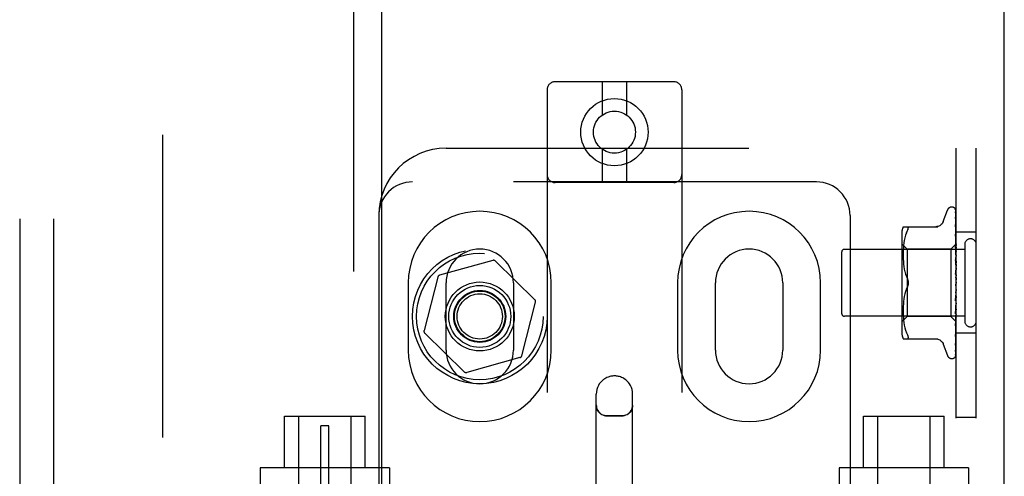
# Model space of a CAD drawing. Header units: inches. Extents: x 0 to 204, y 0 to 132.
# Tile 47 of 118: x 98.57 to 102.23, y 50.99 to 52.69. Entities that reach past the tile are written whole.
import ezdxf

# ---------------------------------------------------------------- set-up
doc = ezdxf.new("R2010")
doc.units = ezdxf.units.IN
doc.header["$LTSCALE"] = 11.243375
doc.header["$MEASUREMENT"] = 0
doc.linetypes.add('HIDDEN', pattern=[0.2, 0.1, -0.1])
doc.layers.get('0').update_dxf_attribs({"linetype": 'CONTINUOUS'})
for name, color, linetype in [('DEFAULT_2', 8, 'HIDDEN'), ('DOOR_ASSEMBLY', 7, 'CONTINUOUS'), ('SUBPANEL', 7, 'CONTINUOUS')]:
    doc.layers.add(name, color=color, linetype=linetype)

msp = doc.modelspace()

# ---------------------------------------------------------------- linework, layer by layer
at = {"color": 3, "linetype": 'Continuous'}
msp.add_line((102.2288, 9.5635), (102.2288, 89.3555), dxfattribs=at)
at = {"layer": 'DEFAULT_2', "color": 8, "linetype": 'HIDDEN'}
for p, q in [((99.1038, 12.9075), (99.1038, 86.0115)), ((101.001, 52.4567), (100.561, 52.4567)), ((100.736, 52.4567), (100.736, 52.3329)), ((100.826, 52.4567), (100.826, 52.3329)), ((100.531, 52.4267), (100.531, 46.9262)), ((101.031, 52.4267), (101.031, 46.9262)), ((100.156, 52.2095), (102.1248, 52.2095)), ((100.736, 52.2055), (100.736, 52.0817)), ((100.826, 52.2055), (100.826, 52.0817)), ((102.0498, 46.7095), (102.0498, 52.2095)), ((102.1248, 46.7095), (102.1248, 52.2095)), ((101.531, 52.0845), (100.031, 52.0845)), ((101.001, 52.0817), (100.561, 52.0817)), ((99.906, 51.9595), (99.906, 46.9595)), ((101.656, 51.9595), (101.656, 46.9595)), ((102.0022, 51.9375), (102.0176, 51.9798)), ((102.0333, 51.9908), (102.0341, 51.9908)), ((102.0471, 51.9812), (102.049, 51.8523)), ((102.0471, 51.9719), (102.049, 51.8472)), ((102.0471, 51.9702), (102.049, 51.8471)), ((102.0471, 51.9537), (102.0471, 51.9532)), ((102.0471, 51.9532), (102.049, 51.8371)), ((102.0471, 51.9503), (102.049, 51.8369)), ((102.0471, 51.9258), (102.0471, 51.9257)), ((102.0479, 51.9197), (102.0471, 51.9258)), ((102.0471, 51.9257), (102.049, 51.8224)), ((102.0471, 51.9218), (102.049, 51.8221)), ((102.0472, 51.9216), (102.0471, 51.9218)), ((102.0487, 51.9126), (102.0479, 51.9197)), ((101.8477, 51.8891), (101.8477, 51.5299)), ((101.8533, 51.9179), (101.9825, 51.9179)), ((101.862, 51.886), (101.8595, 51.8766)), ((101.8651, 51.8948), (101.862, 51.886)), ((101.8651, 51.8948), (101.8687, 51.9033)), ((101.8687, 51.9033), (101.8699, 51.906)), ((101.8709, 51.9085), (101.8699, 51.906)), ((102.0471, 51.8902), (102.0471, 51.8903)), ((102.0471, 51.8903), (102.049, 51.8036)), ((102.0483, 51.8789), (102.0471, 51.8902)), ((102.0471, 51.8856), (102.049, 51.8032)), ((102.1248, 51.897), (102.0498, 51.897)), ((101.8677, 51.8348), (101.8477, 51.8548)), ((101.8549, 51.8482), (101.8541, 51.8392)), ((101.856, 51.8576), (101.8549, 51.8481)), ((101.8575, 51.8671), (101.856, 51.8575)), ((101.8595, 51.8766), (101.8575, 51.867)), ((102.0498, 51.8538), (102.0308, 51.8348)), ((102.0471, 51.8481), (102.0471, 51.8484)), ((102.0471, 51.8484), (102.049, 51.7814)), ((102.0488, 51.8312), (102.0471, 51.8481)), ((102.0491, 51.8708), (102.0483, 51.8789)), ((102.049, 51.8524), (102.049, 51.8523)), ((102.049, 51.8523), (102.049, 51.8524)), ((102.0498, 51.8502), (102.049, 51.8473)), ((102.049, 51.8471), (102.049, 51.8473)), ((102.049, 51.8472), (102.049, 51.8471)), ((102.0498, 51.8645), (102.0491, 51.8708)), ((102.0818, 51.8515), (102.0818, 51.5675)), ((101.6248, 51.8235), (101.6248, 51.5955)), ((102.0818, 51.8335), (101.6348, 51.8335)), ((101.8536, 51.8307), (101.8533, 51.8222)), ((101.8533, 51.8223), (101.8533, 51.8139)), ((101.8533, 51.814), (101.8533, 51.8054)), ((101.8541, 51.8393), (101.8536, 51.8306)), ((102.0308, 51.8348), (101.8677, 51.8348)), ((101.8677, 51.8348), (101.8677, 51.5843)), ((102.0308, 51.8348), (102.0308, 51.5843)), ((102.0471, 51.8429), (102.049, 51.7809)), ((102.0498, 51.8201), (102.0488, 51.8312)), ((102.0498, 51.8417), (102.049, 51.8372)), ((102.049, 51.8369), (102.049, 51.8372)), ((102.049, 51.8371), (102.049, 51.8369)), ((102.0498, 51.8333), (102.049, 51.8369)), ((102.0498, 51.8283), (102.049, 51.8225)), ((102.049, 51.8221), (102.049, 51.8225)), ((102.049, 51.8224), (102.049, 51.8221)), ((102.0498, 51.817), (102.049, 51.8221)), ((102.0498, 51.8107), (102.049, 51.8037)), ((100.3293, 51.7927), (100.1319, 51.7376)), ((100.4854, 51.6468), (100.339, 51.7902)), ((101.8533, 51.8056), (101.8536, 51.7968)), ((101.8536, 51.797), (101.8541, 51.788)), ((101.8541, 51.7882), (101.8549, 51.7789)), ((101.8549, 51.779), (101.856, 51.7696)), ((102.0471, 51.8012), (102.0471, 51.8014)), ((102.0471, 51.8014), (102.049, 51.7565)), ((102.0471, 51.8011), (102.0498, 51.7716)), ((102.0471, 51.7954), (102.049, 51.7559)), ((102.049, 51.8032), (102.049, 51.8037)), ((102.049, 51.8036), (102.049, 51.8033)), ((102.0498, 51.7969), (102.049, 51.8033)), ((102.0498, 51.7894), (102.049, 51.7815)), ((102.049, 51.7813), (102.049, 51.7815)), ((102.049, 51.7814), (102.049, 51.781)), ((102.049, 51.7809), (102.049, 51.7813)), ((102.0498, 51.7736), (102.049, 51.781)), ((101.856, 51.7697), (101.8575, 51.7602)), ((101.8575, 51.7603), (101.8595, 51.7508)), ((101.8595, 51.7509), (101.862, 51.7416)), ((101.8619, 51.7416), (101.865, 51.7327)), ((102.0471, 51.7509), (102.0498, 51.721)), ((102.0472, 51.7444), (102.0482, 51.7363)), ((102.0498, 51.7653), (102.049, 51.7567)), ((102.049, 51.7559), (102.049, 51.7567)), ((102.049, 51.7565), (102.049, 51.7562)), ((102.0498, 51.748), (102.049, 51.7562)), ((102.0498, 51.7391), (102.049, 51.7302)), ((100.0154, 51.7095), (100.0154, 51.4595)), ((100.1249, 51.7304), (100.0739, 51.5319)), ((100.156, 51.4595), (100.156, 51.7095)), ((100.406, 51.7095), (100.406, 51.4595)), ((100.5466, 51.4595), (100.5466, 51.7095)), ((101.0154, 51.7095), (101.0154, 51.4595)), ((101.156, 51.4595), (101.156, 51.7095)), ((101.406, 51.7095), (101.406, 51.4595)), ((101.5466, 51.4595), (101.5466, 51.7095)), ((101.865, 51.7327), (101.8687, 51.7241)), ((102.0488, 51.7039), (102.0488, 51.704)), ((102.0489, 51.7041), (102.049, 51.7042)), ((102.0489, 51.7041), (102.0489, 51.7041)), ((102.0498, 51.7118), (102.049, 51.703)), ((102.049, 51.7042), (102.0491, 51.7043)), ((102.0498, 51.6935), (102.049, 51.7024)), ((102.0498, 51.706), (102.0496, 51.7056)), ((101.8595, 51.6683), (101.8575, 51.6588)), ((101.862, 51.6775), (101.8595, 51.6682)), ((101.865, 51.6863), (101.8687, 51.6949)), ((102.049, 51.6763), (102.0471, 51.6487)), ((102.049, 51.6758), (102.0471, 51.6425)), ((102.0471, 51.6427), (102.0498, 51.6726)), ((102.0498, 51.6845), (102.049, 51.676)), ((102.049, 51.6763), (102.049, 51.6754)), ((102.049, 51.6758), (102.049, 51.676)), ((102.0498, 51.6667), (102.049, 51.6754)), ((100.4371, 51.4386), (100.4881, 51.6371)), ((101.8541, 51.6311), (101.8536, 51.622)), ((101.8549, 51.6402), (101.8541, 51.6309)), ((101.856, 51.6495), (101.8549, 51.64)), ((101.8575, 51.6589), (101.856, 51.6493)), ((102.049, 51.6504), (102.0471, 51.5994)), ((102.049, 51.6498), (102.0471, 51.5936)), ((102.0471, 51.6425), (102.0471, 51.6427)), ((102.049, 51.6266), (102.0471, 51.5541)), ((102.0498, 51.658), (102.049, 51.6502)), ((102.049, 51.6504), (102.049, 51.6497)), ((102.049, 51.6498), (102.049, 51.6502)), ((102.0498, 51.6414), (102.049, 51.6497)), ((102.0498, 51.6335), (102.049, 51.6265)), ((102.049, 51.6266), (102.049, 51.6261)), ((102.049, 51.6262), (102.049, 51.6265)), ((101.8536, 51.6222), (101.8533, 51.6134)), ((101.8533, 51.6136), (101.8533, 51.605)), ((101.8533, 51.6052), (101.8533, 51.5967)), ((101.8533, 51.5969), (101.8536, 51.5884)), ((102.049, 51.6262), (102.0471, 51.549)), ((102.0471, 51.5939), (102.0498, 51.6228)), ((102.049, 51.6059), (102.0471, 51.5145)), ((102.049, 51.6056), (102.0471, 51.5101)), ((102.0471, 51.5936), (102.0471, 51.5939)), ((102.0498, 51.6186), (102.049, 51.6261)), ((102.0498, 51.6116), (102.049, 51.6059)), ((102.049, 51.6059), (102.049, 51.6055)), ((102.049, 51.6056), (102.049, 51.6059)), ((102.0498, 51.599), (102.049, 51.6055)), ((102.0498, 51.5934), (102.049, 51.589)), ((102.0818, 51.5855), (101.6348, 51.5855)), ((101.8677, 51.5843), (101.8477, 51.5643)), ((101.8536, 51.5885), (101.8541, 51.5798)), ((101.8541, 51.5798), (101.8549, 51.5709)), ((101.8549, 51.5709), (101.856, 51.5615)), ((101.856, 51.5615), (101.8575, 51.552)), ((102.0308, 51.5843), (101.8677, 51.5843)), ((102.049, 51.566), (102.0308, 51.5843)), ((102.049, 51.589), (102.0471, 51.482)), ((102.049, 51.5887), (102.0471, 51.4786)), ((102.049, 51.5764), (102.0471, 51.4577)), ((102.049, 51.5762), (102.0471, 51.4553)), ((102.049, 51.5687), (102.0471, 51.4413)), ((102.0487, 51.5654), (102.0498, 51.5761)), ((102.049, 51.589), (102.049, 51.5887)), ((102.049, 51.5887), (102.049, 51.589)), ((102.0498, 51.5835), (102.049, 51.5887)), ((102.0498, 51.5793), (102.049, 51.5764)), ((102.049, 51.5764), (102.049, 51.5762)), ((102.049, 51.5762), (102.049, 51.5764)), ((102.0498, 51.5725), (102.049, 51.5762)), ((102.049, 51.5686), (102.049, 51.5687)), ((102.049, 51.5687), (102.049, 51.5686)), ((102.0498, 51.5653), (102.049, 51.5661)), ((102.049, 51.5661), (102.049, 51.566)), ((100.0766, 51.5223), (100.223, 51.3789)), ((101.8575, 51.552), (101.8595, 51.5424)), ((101.8595, 51.5425), (101.862, 51.533)), ((101.862, 51.5331), (101.8651, 51.5242)), ((101.8651, 51.5242), (101.8687, 51.5158)), ((102.0471, 51.549), (102.0471, 51.5492)), ((102.0483, 51.5207), (102.0491, 51.5283)), ((102.0491, 51.5283), (102.0498, 51.5343)), ((102.1248, 51.522), (102.0498, 51.522)), ((101.8533, 51.5012), (101.9825, 51.5012)), ((101.8699, 51.5014), (101.8687, 51.5012)), ((102.0022, 51.4815), (102.0176, 51.4392)), ((102.0471, 51.5101), (102.0471, 51.5102)), ((102.0471, 51.4783), (102.0479, 51.4838)), ((102.0471, 51.482), (102.0471, 51.4817)), ((102.0471, 51.4553), (102.047, 51.4546)), ((102.0471, 51.4786), (102.0471, 51.4784)), ((102.0471, 51.4784), (102.0471, 51.4783)), ((100.4301, 51.4315), (100.2327, 51.3764)), ((102.0333, 51.4283), (102.0341, 51.4283)), ((102.0454, 51.4328), (102.0455, 51.4328)), ((100.7135, 50.1866), (100.7135, 51.2961)), ((100.8485, 50.1866), (100.8485, 51.2961)), ((99.556, 51.2145), (99.856, 51.2145)), ((99.556, 51.0215), (99.556, 51.2145)), ((99.6085, 50.772), (99.6085, 51.2145)), ((99.8035, 50.772), (99.8035, 51.2145)), ((99.856, 51.0215), (99.856, 51.2145)), ((100.7535, 51.2155), (100.8085, 51.2155)), ((101.706, 51.2145), (102.006, 51.2145)), ((101.706, 51.0215), (101.706, 51.2145)), ((101.7585, 50.772), (101.7585, 51.2145)), ((101.9535, 50.772), (101.9535, 51.2145)), ((102.006, 51.0215), (102.006, 51.2145)), ((102.1248, 51.2095), (102.0498, 51.2095)), ((99.721, 51.1785), (99.691, 51.1785)), ((99.691, 50.9285), (99.691, 51.1785)), ((99.721, 50.9285), (99.721, 51.1785)), ((99.946, 51.0215), (99.466, 51.0215)), ((99.466, 51.0215), (99.466, 50.772)), ((99.946, 51.0215), (99.946, 50.9595)), ((102.096, 51.0215), (101.616, 51.0215)), ((101.616, 51.0215), (101.616, 50.9595)), ((102.096, 51.0215), (102.096, 50.772))]:
    msp.add_line(p, q, dxfattribs=at)
for points in [[(102.0464, 51.9834), (102.0463, 51.9834), (102.0463, 51.9835), (102.0463, 51.9834), (102.0464, 51.9833), (102.0466, 51.983), (102.0467, 51.9826), (102.0469, 51.9821), (102.047, 51.9816), (102.0471, 51.981), (102.0471, 51.9806)], [(102.0464, 51.9839), (102.0466, 51.9835), (102.0468, 51.983), (102.047, 51.9824), (102.0471, 51.9818), (102.0471, 51.9811)], [(102.0498, 51.9741), (102.0494, 51.9757), (102.0489, 51.9773), (102.0485, 51.9789), (102.048, 51.9803), (102.0475, 51.9817), (102.0469, 51.983), (102.0464, 51.9839)], [(102.0498, 51.9773), (102.0497, 51.9775), (102.0494, 51.9782), (102.0491, 51.9788), (102.0488, 51.9794), (102.0485, 51.98), (102.0482, 51.9806), (102.0479, 51.9811), (102.0476, 51.9816), (102.0473, 51.982), (102.0471, 51.9824), (102.0468, 51.9827), (102.0464, 51.9834)], [(102.047, 51.9713), (102.047, 51.9714), (102.0469, 51.9716), (102.0469, 51.9716), (102.0469, 51.9715), (102.047, 51.9712), (102.0471, 51.9709), (102.0471, 51.9704), (102.0471, 51.9702)], [(102.047, 51.973), (102.047, 51.9728), (102.0471, 51.9724), (102.0471, 51.9719)], [(102.0498, 51.9592), (102.0495, 51.9609), (102.0491, 51.9632), (102.0487, 51.9654), (102.0482, 51.9676), (102.0478, 51.9696), (102.0473, 51.9717), (102.047, 51.973)], [(102.0473, 51.9708), (102.0471, 51.9712), (102.047, 51.9713)], [(102.0498, 51.9656), (102.0497, 51.9658), (102.0494, 51.9665), (102.0491, 51.9672), (102.0489, 51.9678), (102.0486, 51.9684), (102.0483, 51.969), (102.048, 51.9695), (102.0477, 51.97), (102.0473, 51.9708)], [(102.0498, 51.9797), (102.0494, 51.9807), (102.049, 51.9816), (102.0489, 51.9817)], [(102.002, 51.937), (102.0013, 51.9351), (101.9996, 51.9319), (101.9974, 51.9288), (101.9949, 51.9261), (101.9921, 51.9236), (101.9889, 51.9216), (101.9855, 51.92), (101.982, 51.9188), (101.9783, 51.9181), (101.9746, 51.9179)], [(102.0498, 51.9353), (102.0495, 51.9373), (102.0491, 51.9402), (102.0487, 51.9431), (102.0483, 51.946), (102.0479, 51.9489), (102.0474, 51.9517), (102.0471, 51.9537)], [(102.0471, 51.9507), (102.0471, 51.9508), (102.0471, 51.9508), (102.0471, 51.9508), (102.0471, 51.9506), (102.0471, 51.9503)], [(102.0477, 51.9494), (102.0475, 51.9499), (102.0473, 51.9503), (102.0472, 51.9506), (102.0471, 51.9507)], [(102.0498, 51.9154), (102.0495, 51.916), (102.0492, 51.9169), (102.0488, 51.9177), (102.0485, 51.9185), (102.0481, 51.9192), (102.0478, 51.9199), (102.0476, 51.9205), (102.0474, 51.921), (102.0472, 51.9214), (102.0472, 51.9216)], [(102.0498, 51.9447), (102.0496, 51.9452), (102.0493, 51.946), (102.0489, 51.9468), (102.0486, 51.9475), (102.0483, 51.9482), (102.0477, 51.9494)], [(101.8687, 51.9179), (101.8699, 51.9177), (101.8709, 51.9171), (101.8716, 51.9163), (101.872, 51.9153), (101.8721, 51.9139)], [(101.8709, 51.9085), (101.8716, 51.9106), (101.872, 51.9124), (101.8721, 51.9139)], [(102.0483, 51.8822), (102.048, 51.8829), (102.0477, 51.8835), (102.0475, 51.8841), (102.0473, 51.8846), (102.0472, 51.885), (102.0471, 51.8854), (102.0471, 51.8856)], [(102.0498, 51.9034), (102.0495, 51.9056), (102.0487, 51.9126)], [(102.0498, 51.8787), (102.0496, 51.8792), (102.0493, 51.88), (102.0489, 51.8807), (102.0483, 51.8822)], [(102.0498, 51.8537), (102.0496, 51.8534), (102.0494, 51.8531), (102.0492, 51.8528), (102.049, 51.8524)], [(102.0498, 51.8534), (102.0495, 51.8531), (102.0493, 51.8528), (102.0491, 51.8526), (102.049, 51.8525), (102.049, 51.8524), (102.049, 51.8524)], [(102.0498, 51.8528), (102.0495, 51.8526), (102.0493, 51.8524), (102.0491, 51.8523), (102.049, 51.8523), (102.049, 51.8523), (102.049, 51.8523)], [(102.0498, 51.852), (102.0496, 51.8521), (102.0494, 51.8522), (102.0492, 51.8523), (102.049, 51.8523)], [(102.0498, 51.8488), (102.0495, 51.8484), (102.0493, 51.8481), (102.0491, 51.8477), (102.049, 51.8475), (102.049, 51.8473), (102.049, 51.8472)], [(102.0498, 51.847), (102.0495, 51.8469), (102.0493, 51.8468), (102.0491, 51.8469), (102.049, 51.8469), (102.049, 51.8471)], [(102.0498, 51.8451), (102.0496, 51.8456), (102.0494, 51.8462), (102.0492, 51.8467), (102.049, 51.8471)], [(102.0491, 51.8376), (102.0484, 51.8391), (102.048, 51.8398), (102.0477, 51.8405), (102.0475, 51.8412), (102.0473, 51.8418), (102.0472, 51.8424), (102.0471, 51.8428), (102.0471, 51.8429)], [(102.0498, 51.8392), (102.0495, 51.8387), (102.0493, 51.8383), (102.0491, 51.8379), (102.049, 51.8375), (102.049, 51.8372), (102.049, 51.8371)], [(102.0498, 51.8362), (102.0495, 51.8362), (102.0493, 51.8363), (102.0491, 51.8364), (102.049, 51.8366), (102.049, 51.8369)], [(102.0498, 51.8249), (102.0495, 51.8244), (102.0493, 51.8239), (102.0491, 51.8234), (102.049, 51.8229), (102.049, 51.8225), (102.049, 51.8224)], [(102.0498, 51.8208), (102.0495, 51.821), (102.0493, 51.8212), (102.0491, 51.8214), (102.049, 51.8217), (102.049, 51.8221)], [(102.0498, 51.836), (102.0494, 51.8368), (102.0491, 51.8376)], [(102.0498, 51.7889), (102.0497, 51.7891), (102.0494, 51.7897), (102.0491, 51.7903), (102.0487, 51.7909), (102.0484, 51.7915), (102.0481, 51.7921), (102.0478, 51.7928), (102.0475, 51.7935), (102.0473, 51.7942), (102.0472, 51.7948), (102.0471, 51.7954)], [(102.0498, 51.8065), (102.0495, 51.8059), (102.0493, 51.8053), (102.0491, 51.8048), (102.049, 51.8042), (102.049, 51.8037), (102.049, 51.8036)], [(102.0498, 51.8014), (102.0495, 51.8017), (102.0493, 51.802), (102.0491, 51.8024), (102.049, 51.8028), (102.049, 51.8032)], [(102.0498, 51.7845), (102.0495, 51.7839), (102.0493, 51.7833), (102.0491, 51.7827), (102.049, 51.7821), (102.049, 51.7816), (102.049, 51.7814)], [(102.0498, 51.7787), (102.0495, 51.7791), (102.0493, 51.7794), (102.0491, 51.7798), (102.049, 51.7803), (102.049, 51.7808), (102.049, 51.7809)], [(102.0498, 51.7391), (102.0497, 51.7393), (102.0494, 51.7396), (102.0492, 51.74), (102.0489, 51.7404), (102.0487, 51.7408), (102.0484, 51.7412), (102.0481, 51.7417), (102.0478, 51.7422), (102.0476, 51.7428), (102.0474, 51.7434), (102.0472, 51.7441), (102.0472, 51.7445)], [(102.0482, 51.7363), (102.0488, 51.7312), (102.049, 51.729)], [(102.0498, 51.7598), (102.0495, 51.7592), (102.0493, 51.7586), (102.0491, 51.758), (102.049, 51.7574), (102.049, 51.7568), (102.049, 51.7565)], [(102.0498, 51.7535), (102.0495, 51.754), (102.0493, 51.7545), (102.0491, 51.755), (102.049, 51.7555), (102.049, 51.7559)], [(101.8687, 51.7241), (101.8693, 51.7228), (101.8698, 51.7215), (101.8703, 51.7201), (101.8708, 51.7187)], [(101.8721, 51.7095), (101.872, 51.7119), (101.8717, 51.7143), (101.8713, 51.7168), (101.8706, 51.7193), (101.8697, 51.7217), (101.8687, 51.7241)], [(101.8687, 51.6949), (101.8697, 51.6973), (101.8706, 51.6997), (101.8713, 51.7022), (101.8717, 51.7047), (101.872, 51.7071), (101.8721, 51.7095)], [(101.8721, 51.7095), (101.8721, 51.7076), (101.8719, 51.7057), (101.8716, 51.7038), (101.8712, 51.7018), (101.8707, 51.7), (101.8701, 51.6982), (101.8694, 51.6965), (101.8687, 51.6949)], [(101.8712, 51.7172), (101.8715, 51.7156), (101.8718, 51.7141), (101.872, 51.7125), (101.8721, 51.711), (101.8721, 51.7095)], [(102.0482, 51.7032), (102.048, 51.7029), (102.0478, 51.7025), (102.0476, 51.702), (102.0474, 51.7015), (102.0472, 51.7009), (102.0472, 51.7003), (102.0471, 51.6997), (102.0471, 51.6992)], [(102.0496, 51.7056), (102.0494, 51.7052), (102.0491, 51.7048), (102.0489, 51.7043), (102.0487, 51.7039), (102.0484, 51.7035), (102.0482, 51.7032)], [(102.049, 51.7042), (102.049, 51.7042), (102.0489, 51.7041), (102.0488, 51.704), (102.0486, 51.7038), (102.0484, 51.7035), (102.0482, 51.7032)], [(102.0482, 51.7032), (102.0483, 51.7033), (102.0483, 51.7034), (102.0484, 51.7035), (102.0485, 51.7036)], [(102.0486, 51.7037), (102.0486, 51.7038), (102.0487, 51.7039)], [(102.0498, 51.7333), (102.0495, 51.7328), (102.0493, 51.7321), (102.0491, 51.7315), (102.049, 51.7309), (102.049, 51.7303), (102.049, 51.7297)], [(102.049, 51.729), (102.049, 51.7296), (102.049, 51.7302)], [(102.0498, 51.7267), (102.0495, 51.7273), (102.0493, 51.7278), (102.0491, 51.7284), (102.049, 51.729)], [(102.0496, 51.7056), (102.0495, 51.7054), (102.0493, 51.7049), (102.0491, 51.7043), (102.049, 51.7037), (102.049, 51.703), (102.049, 51.7024)], [(102.0498, 51.6993), (102.0495, 51.6999), (102.0493, 51.7005), (102.0491, 51.7011), (102.049, 51.7017), (102.049, 51.7023), (102.049, 51.703)], [(102.0491, 51.7043), (102.0491, 51.7044), (102.0492, 51.7045), (102.0493, 51.7046), (102.0494, 51.7047), (102.0496, 51.7049), (102.0497, 51.7051), (102.0498, 51.7052)], [(101.8687, 51.6949), (101.865, 51.6864), (101.8619, 51.6774)], [(102.0498, 51.6788), (102.0495, 51.6783), (102.0493, 51.6778), (102.0491, 51.6772), (102.049, 51.6766), (102.049, 51.6763)], [(102.0498, 51.6723), (102.0495, 51.6729), (102.0493, 51.6735), (102.0491, 51.6741), (102.049, 51.6748), (102.049, 51.6754), (102.049, 51.6758)], [(102.0471, 51.6487), (102.0471, 51.6488), (102.0472, 51.6495), (102.0474, 51.6501), (102.0476, 51.6508), (102.0479, 51.6514), (102.0482, 51.652), (102.0484, 51.6526), (102.0487, 51.6531), (102.0493, 51.6541)], [(102.0498, 51.6527), (102.0495, 51.6522), (102.0493, 51.6518), (102.0491, 51.6513), (102.049, 51.6508), (102.049, 51.6504)], [(102.0498, 51.6466), (102.0495, 51.6472), (102.0493, 51.6478), (102.0491, 51.6484), (102.049, 51.649), (102.049, 51.6496), (102.049, 51.6498)], [(102.0498, 51.6286), (102.0495, 51.6283), (102.0493, 51.6279), (102.0491, 51.6275), (102.049, 51.6271), (102.049, 51.6266)], [(102.0493, 51.6541), (102.0496, 51.6546), (102.0498, 51.6549)], [(102.0471, 51.5993), (102.0471, 51.5995), (102.0472, 51.6), (102.0473, 51.6007), (102.0475, 51.6014), (102.0478, 51.6021), (102.0481, 51.6028), (102.0485, 51.6035)], [(102.0485, 51.6035), (102.0491, 51.6048), (102.0495, 51.6055), (102.0498, 51.6062)], [(102.0498, 51.6232), (102.0495, 51.6238), (102.0493, 51.6244), (102.0491, 51.6249), (102.049, 51.6255), (102.049, 51.626), (102.049, 51.6262)], [(102.0498, 51.6075), (102.0495, 51.6073), (102.0493, 51.607), (102.0491, 51.6067), (102.049, 51.6063), (102.049, 51.6059)], [(102.0498, 51.6028), (102.0495, 51.6034), (102.0493, 51.604), (102.0491, 51.6045), (102.049, 51.605), (102.049, 51.6055), (102.049, 51.6056)], [(102.0498, 51.59), (102.0495, 51.5899), (102.0493, 51.5898), (102.0491, 51.5896), (102.049, 51.5893), (102.049, 51.589)], [(102.049, 51.5661), (102.0471, 51.4369), (102.0471, 51.4365), (102.0471, 51.4361), (102.047, 51.4358), (102.0469, 51.4354), (102.0468, 51.435), (102.0467, 51.4347), (102.0465, 51.4344), (102.0464, 51.4341), (102.0462, 51.4338), (102.046, 51.4335), (102.0459, 51.4333), (102.0457, 51.4331), (102.0456, 51.4329), (102.0455, 51.4328), (102.0454, 51.4328), (102.0454, 51.4328)], [(102.0471, 51.5492), (102.0475, 51.5523), (102.0487, 51.5654)], [(102.0471, 51.5541), (102.0471, 51.5544), (102.0472, 51.5549), (102.0474, 51.5555), (102.0476, 51.5561), (102.0479, 51.5569), (102.0482, 51.5576)], [(102.0482, 51.5576), (102.049, 51.5592), (102.0493, 51.56), (102.0497, 51.5609), (102.0498, 51.561)], [(102.0498, 51.5864), (102.0495, 51.5869), (102.0493, 51.5874), (102.0491, 51.5879), (102.049, 51.5883), (102.049, 51.5886), (102.049, 51.5887)], [(102.0498, 51.5769), (102.0495, 51.5769), (102.0493, 51.5769), (102.0491, 51.5768), (102.049, 51.5767), (102.049, 51.5764)], [(102.0498, 51.5744), (102.0495, 51.5749), (102.0493, 51.5753), (102.0491, 51.5756), (102.049, 51.5759), (102.049, 51.5762), (102.049, 51.5762)], [(102.0498, 51.5699), (102.0496, 51.5695), (102.0494, 51.5692), (102.0492, 51.5689), (102.049, 51.5687)], [(102.0498, 51.5685), (102.0495, 51.5687), (102.0493, 51.5688), (102.0491, 51.5688), (102.049, 51.5688), (102.049, 51.5687)], [(102.0498, 51.5673), (102.0495, 51.5676), (102.0493, 51.568), (102.0491, 51.5682), (102.049, 51.5684), (102.049, 51.5686), (102.049, 51.5686)], [(102.0498, 51.5664), (102.0496, 51.5669), (102.0494, 51.5674), (102.0492, 51.568), (102.049, 51.5686)], [(102.0498, 51.5656), (102.0496, 51.5656), (102.0494, 51.5657), (102.0492, 51.5659), (102.049, 51.566)], [(102.0471, 51.5102), (102.0474, 51.513), (102.0483, 51.5207)], [(102.0471, 51.5145), (102.0471, 51.5146), (102.0472, 51.5148), (102.0473, 51.5152), (102.0474, 51.5156), (102.0476, 51.5162), (102.0479, 51.5168), (102.0482, 51.5175), (102.0489, 51.519)], [(102.0489, 51.519), (102.0492, 51.5198), (102.0496, 51.5206), (102.0498, 51.5212)], [(101.8687, 51.5158), (101.8699, 51.513), (101.8709, 51.5106), (101.8716, 51.5085), (101.872, 51.5067), (101.8721, 51.5051)], [(101.8699, 51.5014), (101.8709, 51.5019), (101.8716, 51.5027), (101.872, 51.5038), (101.8721, 51.5051)], [(101.9746, 51.5012), (101.9783, 51.501), (101.982, 51.5003), (101.9855, 51.4991), (101.9889, 51.4975), (101.9921, 51.4954), (101.9949, 51.493), (101.9974, 51.4902), (101.9996, 51.4872), (102.0013, 51.4839), (102.002, 51.482)], [(102.0471, 51.4818), (102.0471, 51.4818), (102.0472, 51.482), (102.0473, 51.4823), (102.0475, 51.4828), (102.0477, 51.4833), (102.048, 51.4839), (102.0483, 51.4846), (102.0486, 51.4853), (102.049, 51.4861), (102.0494, 51.4869), (102.0497, 51.4878), (102.0498, 51.488)], [(102.0479, 51.4838), (102.0483, 51.487), (102.0487, 51.4902), (102.0491, 51.4934), (102.0495, 51.4967), (102.0498, 51.4987)], [(102.0468, 51.4396), (102.0472, 51.4407), (102.0477, 51.4423), (102.0482, 51.444), (102.0486, 51.4458), (102.049, 51.4477), (102.0494, 51.4496), (102.0498, 51.4513)], [(102.047, 51.4546), (102.0474, 51.4563), (102.0478, 51.4587), (102.0483, 51.4612), (102.0487, 51.4637), (102.0491, 51.4663), (102.0495, 51.4689), (102.0498, 51.4707)], [(102.047, 51.4569), (102.047, 51.4568), (102.047, 51.4568), (102.047, 51.4568), (102.0471, 51.457), (102.0473, 51.4574), (102.0475, 51.4578), (102.048, 51.4588)], [(102.0471, 51.4577), (102.0471, 51.4573), (102.0471, 51.457), (102.047, 51.4569)], [(102.0474, 51.4416), (102.0477, 51.4421), (102.048, 51.4426), (102.0483, 51.4432), (102.0486, 51.4438), (102.049, 51.4444), (102.0493, 51.4451), (102.0495, 51.4458), (102.0498, 51.4464)], [(102.048, 51.4588), (102.0483, 51.4594), (102.0486, 51.46), (102.0489, 51.4607), (102.0492, 51.4614), (102.0495, 51.4621), (102.0498, 51.4628)], [(102.0453, 51.4326), (102.0461, 51.4335), (102.047, 51.4346), (102.0477, 51.4357), (102.0483, 51.4369), (102.0488, 51.4381), (102.0493, 51.4395), (102.0498, 51.441)], [(102.0455, 51.4328), (102.0456, 51.433), (102.0458, 51.4331)], [(102.0458, 51.4331), (102.0459, 51.4333), (102.046, 51.4334), (102.0462, 51.4335), (102.0463, 51.4337), (102.0465, 51.4339), (102.0466, 51.4341), (102.0468, 51.4343), (102.047, 51.4345), (102.0471, 51.4347), (102.0473, 51.4349), (102.0475, 51.4352), (102.0477, 51.4354), (102.0479, 51.4357), (102.048, 51.436), (102.0482, 51.4363), (102.0484, 51.4366), (102.0486, 51.4369), (102.0487, 51.4372), (102.0489, 51.4375), (102.0491, 51.4378), (102.0492, 51.4382), (102.0494, 51.4385), (102.0495, 51.4389), (102.0497, 51.4392), (102.0498, 51.4395)], [(102.0471, 51.4425), (102.0471, 51.4421), (102.047, 51.4415), (102.0469, 51.4411), (102.0468, 51.4407), (102.0467, 51.4405), (102.0467, 51.4404)], [(102.0467, 51.4404), (102.0467, 51.4404), (102.0467, 51.4404), (102.0468, 51.4406), (102.0469, 51.4408), (102.0474, 51.4416)], [(102.0471, 51.4413), (102.0471, 51.4407), (102.047, 51.4401), (102.0468, 51.4396), (102.0468, 51.4396)], [(100.8485, 51.2961), (100.8479, 51.3049), (100.8463, 51.3132), (100.8438, 51.3209), (100.8406, 51.3277), (100.8371, 51.3336), (100.8333, 51.3388), (100.8293, 51.3433), (100.8251, 51.3472), (100.8207, 51.3507), (100.8163, 51.3536), (100.812, 51.3561), (100.8078, 51.3581), (100.8037, 51.3597), (100.7998, 51.3609), (100.796, 51.3619), (100.7924, 51.3626), (100.7891, 51.3631), (100.7859, 51.3634), (100.7829, 51.3636), (100.7799, 51.3636), (100.777, 51.3635), (100.774, 51.3632), (100.771, 51.3629), (100.7678, 51.3623), (100.7645, 51.3616), (100.761, 51.3606), (100.7573, 51.3593), (100.7534, 51.3577), (100.7494, 51.3557), (100.7452, 51.3533), (100.7409, 51.3504), (100.7367, 51.3471), (100.7327, 51.3432), (100.7287, 51.3388), (100.7249, 51.3337), (100.7214, 51.3278), (100.7183, 51.321), (100.7157, 51.3133), (100.7141, 51.305), (100.7135, 51.2961)], [(100.7135, 51.2555), (100.7139, 51.2503), (100.7149, 51.2451), (100.7166, 51.2402), (100.7189, 51.2355), (100.7218, 51.2311), (100.7252, 51.2272), (100.7292, 51.2237), (100.7335, 51.2208), (100.7382, 51.2185), (100.7432, 51.2168), (100.7483, 51.2158), (100.7535, 51.2155)], [(100.7535, 51.2148), (100.7488, 51.2151), (100.7441, 51.2159), (100.7394, 51.2173), (100.7349, 51.2193), (100.7305, 51.2219), (100.7265, 51.2251), (100.7229, 51.2289), (100.7197, 51.2331), (100.7171, 51.2379), (100.7152, 51.2431), (100.7139, 51.2486), (100.7135, 51.2543)], [(100.8085, 51.2155), (100.8137, 51.2158), (100.8189, 51.2168), (100.8238, 51.2185), (100.8285, 51.2208), (100.8328, 51.2237), (100.8368, 51.2272), (100.8402, 51.2311), (100.8431, 51.2355), (100.8455, 51.2402), (100.8471, 51.2451), (100.8482, 51.2503), (100.8485, 51.2555)], [(100.8485, 51.2543), (100.8481, 51.2486), (100.8469, 51.2431), (100.8449, 51.2379), (100.8423, 51.2331), (100.8391, 51.2288), (100.8355, 51.2251), (100.8315, 51.2219), (100.8271, 51.2193), (100.8226, 51.2173), (100.818, 51.2159), (100.8132, 51.2151), (100.8085, 51.2148)]]:
    msp.add_lwpolyline(points, dxfattribs=at)
for centre, radius in [((100.781, 52.2692), 0.125), ((100.781, 52.2692), 0.078), ((100.281, 51.5845), 0.25), ((100.281, 51.5845), 0.235), ((100.281, 51.5845), 0.128), ((100.281, 51.5845), 0.115), ((100.281, 51.5845), 0.0965), ((100.281, 51.5845), 0.095), ((100.281, 51.5845), 0.094), ((100.281, 51.5845), 0.084)]:
    msp.add_circle(centre, radius, dxfattribs=at)
for centre, radius, start, end in [((100.561, 52.4267), 0.03, 90, 180), ((101.001, 52.4267), 0.03, 0, 90), ((100.156, 51.9595), 0.25, 90, 180), ((100.561, 52.1117), 0.03, 180, 270), ((101.001, 52.1117), 0.03, 270, 360), ((100.031, 51.9595), 0.125, 90, 180), ((101.531, 51.9595), 0.125, 0, 90), ((100.281, 51.7095), 0.2656, 0, 180), ((101.281, 51.7095), 0.2656, 0, 180), ((102.0333, 51.9741), 0.0167, 90, 160), ((102.0341, 51.9741), 0.0167, 27.1488, 90), ((101.9253, 51.8891), 0.0776, 157.9239, 180), ((102.1033, 51.8515), 0.0215, 0, 180), ((100.281, 51.7095), 0.125, 0, 180), ((101.281, 51.7095), 0.125, 0, 180), ((101.6348, 51.8235), 0.01, 90, 180), ((100.332, 51.783), 0.01, 45.598, 105.5937), ((100.1346, 51.7279), 0.01, 105.5983, 165.5941), ((100.4784, 51.6396), 0.01, 345.5987, 45.5935), ((101.6348, 51.5955), 0.01, 180, 270), ((102.1033, 51.5675), 0.0215, 180, 360), ((100.0836, 51.5294), 0.01, 165.5987, 225.5935), ((101.9253, 51.5299), 0.0776, 180, 202.0761), ((100.281, 51.4595), 0.2656, 180, 360), ((100.281, 51.4595), 0.125, 180, 360), ((101.281, 51.4595), 0.2656, 180, 360), ((101.281, 51.4595), 0.125, 180, 360), ((100.4274, 51.4411), 0.01, 285.5983, 345.5941), ((102.0333, 51.4449), 0.0167, 200, 270), ((102.0341, 51.4449), 0.0167, 270, 312.2353), ((100.23, 51.386), 0.01, 225.598, 285.5937)]:
    msp.add_arc(centre, radius, start, end, dxfattribs=at)
msp.add_ellipse((100.781, 51.2142), major_axis=(0.0675, 0), ratio=0.009135, start_param=7.434368, end_param=8.273595, dxfattribs=at)
at = {"layer": 'DOOR_ASSEMBLY', "color": 8, "linetype": 'HIDDEN'}
msp.add_line((99.8123, 86.6055), (99.8123, 12.3135), dxfattribs=at)
at = {"layer": 'DOOR_ASSEMBLY', "color": 3, "linetype": 'Continuous'}
msp.add_line((99.9163, 86.6055), (99.9163, 12.3135), dxfattribs=at)
at = {"layer": 'SUBPANEL', "color": 8, "linetype": 'HIDDEN'}
for p, q in [((98.5725, 83.4283), (98.5725, 15.4908)), ((98.6975, 83.4283), (98.6975, 15.4908))]:
    msp.add_line(p, q, dxfattribs=at)

doc.saveas('drawing.dxf')
